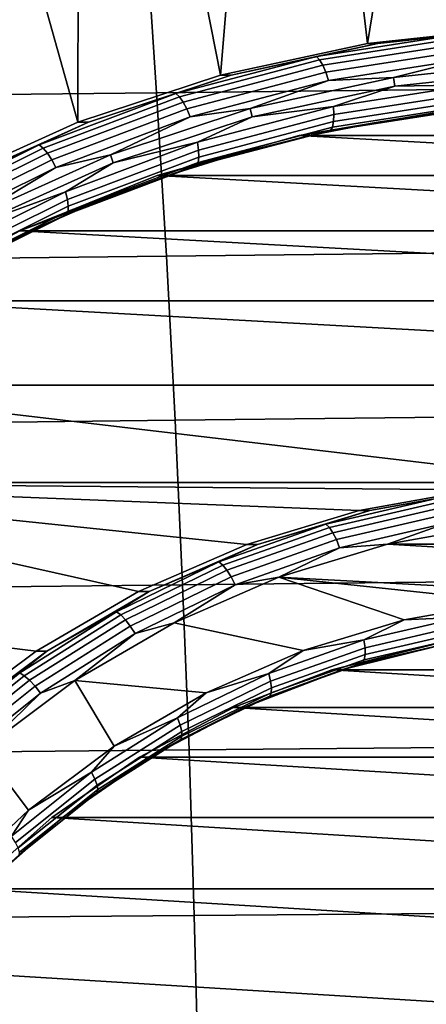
# Model space of a CAD drawing. Header units: metres. Extents: x -25 to 167, y -25 to 25.
# Tile 124 of 135: x 148.48 to 150.84, y 3.33 to 9.03. Entities that reach past the tile are written whole.
import ezdxf

# ---------------------------------------------------------------- set-up
doc = ezdxf.new("R2010")
doc.units = ezdxf.units.M
doc.layers.add('solid_12_061_372_XXX', color=7, linetype='CONTINUOUS')

msp = doc.modelspace()

# ---------------------------------------------------------------- linework, layer by layer
at = {"layer": 'solid_12_061_372_XXX'}
for points in [[(151.357559, 8.988147, 89.342621), (150.497421, 8.89622, 89.063141), (150.790054, 10.698219, 89.158226), (151.29068, 10.737054, 89.320885)], [(150.497421, 8.89622, 89.063141), (150.292175, 10.633654, 88.996452), (150.790054, 10.698219, 89.158226)], [(150.497421, 8.89622, 89.063141), (149.645798, 8.712129, 88.78643), (149.79776, 10.543446, 88.835808), (150.292175, 10.633654, 88.996452)], [(149.645798, 8.712129, 88.78643), (149.308044, 10.427818, 88.676689), (149.79776, 10.543446, 88.835808)], [(149.645798, 8.712129, 88.78643), (148.82077, 8.440081, 88.518364), (148.824478, 10.287111, 88.519569), (149.308044, 10.427818, 88.676689)], [(148.82077, 8.440081, 88.518364), (148.348083, 10.121629, 88.364777), (148.824478, 10.287111, 88.519569)], [(148.82077, 8.440081, 88.518364), (148.021957, 8.079492, 88.258812), (147.87973, 9.931676, 88.212601), (148.348083, 10.121629, 88.364777)], [(147.257172, 9.53407, 110.762939), (147.275543, 8.588406, 110.853035), (149.276199, 8.610641, 111.348183), (149.213242, 9.553081, 111.252083)], [(149.213242, 9.553081, 111.252083), (149.276199, 8.610641, 111.348183), (151.282791, 8.632862, 111.828239), (151.175415, 9.572217, 111.727577)], [(151.420563, 8.988448, 89.152802), (150.557953, 8.896214, 88.87252), (150.497421, 8.89622, 89.063141), (151.357559, 8.988147, 89.342621)], [(151.031754, 8.949881, 88.972038), (150.557953, 8.896214, 88.87252), (151.420563, 8.988448, 89.152802)], [(151.031754, 8.949881, 88.972038), (150.201492, 8.820384, 88.702263), (150.557953, 8.896214, 88.87252)], [(151.048538, 8.929971, 88.926727), (150.220123, 8.800762, 88.657555), (150.201492, 8.820384, 88.702263), (151.031754, 8.949881, 88.972038)], [(151.064316, 8.898293, 88.888268), (150.238831, 8.769542, 88.620049), (150.220123, 8.800762, 88.657555), (151.048538, 8.929971, 88.926727)], [(151.078003, 8.857009, 88.859291), (150.256348, 8.728855, 88.592316), (150.238831, 8.769542, 88.620049), (151.064316, 8.898293, 88.888268)], [(150.557953, 8.896214, 88.87252), (149.708633, 8.712694, 88.596558), (149.645798, 8.712129, 88.78643), (150.497421, 8.89622, 89.063141)], [(150.201492, 8.820384, 88.702263), (149.708633, 8.712694, 88.596558), (150.557953, 8.896214, 88.87252)], [(151.088669, 8.808939, 88.841774), (150.271484, 8.681481, 88.576256), (150.256348, 8.728855, 88.592316), (151.078003, 8.857009, 88.859291)], [(150.201492, 8.820384, 88.702263), (149.387283, 8.605942, 88.437714), (149.708633, 8.712694, 88.596558)], [(150.220123, 8.800762, 88.657555), (149.40773, 8.586797, 88.393593), (149.387283, 8.605942, 88.437714), (150.201492, 8.820384, 88.702263)], [(150.238831, 8.769542, 88.620049), (149.429321, 8.556335, 88.357025), (149.40773, 8.586797, 88.393593), (150.220123, 8.800762, 88.657555)], [(151.088669, 8.808939, 88.841774), (150.648132, 8.698452, 88.691528), (150.271484, 8.681481, 88.576256)], [(151.088669, 8.808939, 88.841774), (151.491867, 8.788696, 88.965675), (150.648132, 8.698452, 88.691528)], [(150.655334, 8.649029, 88.693863), (150.648132, 8.698452, 88.691528), (151.491867, 8.788696, 88.965675), (151.494278, 8.73876, 88.966454)], [(150.256348, 8.728855, 88.592316), (149.450607, 8.516639, 88.330513), (149.429321, 8.556335, 88.357025), (150.238831, 8.769542, 88.620049)], [(150.271484, 8.681481, 88.576256), (149.470108, 8.470416, 88.315872), (149.450607, 8.516639, 88.330513), (150.256348, 8.728855, 88.592316)], [(151.102951, 8.656352, 88.846474), (150.655334, 8.649029, 88.693863), (151.494278, 8.73876, 88.966454)], [(149.708633, 8.712694, 88.596558), (148.881332, 8.439769, 88.327751), (148.82077, 8.440081, 88.518364), (149.645798, 8.712129, 88.78643)], [(149.387283, 8.605942, 88.437714), (148.881332, 8.439769, 88.327751), (149.708633, 8.712694, 88.596558)], [(150.271484, 8.681481, 88.576256), (149.817368, 8.518875, 88.421593), (149.470108, 8.470416, 88.315872)], [(149.8293, 8.470472, 88.425468), (149.817368, 8.518875, 88.421593), (150.648132, 8.698452, 88.691528), (150.655334, 8.649029, 88.693863)], [(150.271484, 8.681481, 88.576256), (150.648132, 8.698452, 88.691528), (149.817368, 8.518875, 88.421593)], [(149.276199, 8.610641, 111.348183), (149.33284, 7.664057, 111.434357), (151.379318, 7.68776, 111.918549), (151.282791, 8.632862, 111.828239)], [(150.299911, 8.531102, 88.585548), (149.8293, 8.470472, 88.425468), (150.655334, 8.649029, 88.693863)], [(151.102951, 8.656352, 88.846474), (150.299911, 8.531102, 88.585548), (150.655334, 8.649029, 88.693863)], [(151.101273, 8.608303, 88.866959), (150.302689, 8.483748, 88.607483), (150.299911, 8.531102, 88.585548), (151.102951, 8.656352, 88.846474)], [(147.275543, 8.588406, 110.853035), (147.292145, 7.640251, 110.933762), (149.33284, 7.664057, 111.434357), (149.276199, 8.610641, 111.348183)], [(149.387283, 8.605942, 88.437714), (148.597, 8.308619, 88.180939), (148.881332, 8.439769, 88.327751)], [(149.40773, 8.586797, 88.393593), (148.619202, 8.290136, 88.137383), (148.597, 8.308619, 88.180939), (149.387283, 8.605942, 88.437714)], [(149.429321, 8.556335, 88.357025), (148.643585, 8.260728, 88.101723), (148.619202, 8.290136, 88.137383), (149.40773, 8.586797, 88.393593)], [(149.450607, 8.516639, 88.330513), (148.668518, 8.222403, 88.076401), (148.643585, 8.260728, 88.101723), (149.429321, 8.556335, 88.357025)], [(151.085434, 8.535418, 88.938904), (150.293625, 8.411918, 88.681625), (150.300537, 8.443094, 88.640259), (151.095291, 8.567052, 88.898491)], [(151.095291, 8.567052, 88.898491), (150.300537, 8.443094, 88.640259), (150.302689, 8.483748, 88.607483), (151.101273, 8.608303, 88.866959)], [(149.470108, 8.470416, 88.315872), (148.692261, 8.177776, 88.063133), (148.668518, 8.222403, 88.076401), (149.450607, 8.516639, 88.330513)], [(149.024704, 8.204936, 88.16404), (149.008194, 8.251822, 88.158676), (149.817368, 8.518875, 88.421593), (149.8293, 8.470472, 88.425468)], [(149.470108, 8.470416, 88.315872), (149.817368, 8.518875, 88.421593), (149.008194, 8.251822, 88.158676)], [(150.299911, 8.531102, 88.585548), (149.512421, 8.323693, 88.329674), (149.8293, 8.470472, 88.425468)], [(150.302689, 8.483748, 88.607483), (149.519562, 8.277491, 88.353035), (149.512421, 8.323693, 88.329674), (150.299911, 8.531102, 88.585548)], [(150.10173, 8.362786, 88.934578), (150.942322, 8.503162, 89.207695), (153.482864, 8.362786, 90.033173)], [(150.10173, 8.362786, 88.934578), (150.582047, 8.444736, 88.880348), (151.00412, 8.503162, 89.017487)], [(150.10173, 8.362786, 88.934578), (151.00412, 8.503162, 89.017487), (150.942322, 8.503162, 89.207695)], [(151.072372, 8.515557, 88.985451), (150.282394, 8.392345, 88.728767), (150.293625, 8.411918, 88.681625), (151.085434, 8.535418, 88.938904)], [(150.582047, 8.444736, 88.880348), (150.282394, 8.392345, 88.728767), (151.072372, 8.515557, 88.985451)], [(151.00412, 8.503162, 89.017487), (150.582047, 8.444736, 88.880348), (151.072372, 8.515557, 88.985451)], [(149.470108, 8.470416, 88.315872), (149.008194, 8.251822, 88.158676), (148.692261, 8.177776, 88.063133)], [(149.512421, 8.323693, 88.329674), (149.024704, 8.204936, 88.16404), (149.8293, 8.470472, 88.425468)], [(150.293625, 8.411918, 88.681625), (149.51712, 8.207406, 88.429329), (149.521164, 8.237825, 88.387024), (150.300537, 8.443094, 88.640259)], [(150.300537, 8.443094, 88.640259), (149.521164, 8.237825, 88.387024), (149.519562, 8.277491, 88.353035), (150.302689, 8.483748, 88.607483)], [(150.10173, 8.362786, 88.934578), (150.163467, 8.363162, 88.744339), (150.582047, 8.444736, 88.880348)], [(150.582047, 8.444736, 88.880348), (150.163467, 8.363162, 88.744339), (150.282394, 8.392345, 88.728767)], [(148.881332, 8.439769, 88.327751), (148.084549, 8.080241, 88.068855), (148.021957, 8.079492, 88.258812), (148.82077, 8.440081, 88.518364)], [(148.597, 8.308619, 88.180939), (148.084549, 8.080241, 88.068855), (148.881332, 8.439769, 88.327751)], [(150.282394, 8.392345, 88.728767), (149.507706, 8.18831, 88.477058), (149.51712, 8.207406, 88.429329), (150.293625, 8.411918, 88.681625)], [(149.749512, 8.258666, 88.609833), (149.507706, 8.18831, 88.477058), (150.282394, 8.392345, 88.728767)], [(150.163467, 8.363162, 88.744339), (149.749512, 8.258666, 88.609833), (150.282394, 8.392345, 88.728767)], [(149.27951, 8.131534, 88.667419), (149.749512, 8.258666, 88.609833), (150.163467, 8.363162, 88.744339)], [(149.27951, 8.131534, 88.667419), (150.163467, 8.363162, 88.744339), (150.10173, 8.362786, 88.934578)], [(149.27951, 8.131534, 88.667419), (150.10173, 8.362786, 88.934578), (154.305084, 8.131534, 90.300323)], [(150.10173, 8.362786, 88.934578), (153.482864, 8.362786, 90.033173), (154.305084, 8.131534, 90.300323)], [(148.597, 8.308619, 88.180939), (147.838226, 7.931281, 87.934395), (148.084549, 8.080241, 88.068855)], [(148.619202, 8.290136, 88.137383), (147.862122, 7.913637, 87.891396), (147.838226, 7.931281, 87.934395), (148.597, 8.308619, 88.180939)], [(148.643585, 8.260728, 88.101723), (147.889191, 7.885564, 87.856606), (147.862122, 7.913637, 87.891396), (148.619202, 8.290136, 88.137383)], [(149.512421, 8.323693, 88.329674), (148.748047, 8.036122, 88.081314), (149.024704, 8.204936, 88.16404)], [(149.519562, 8.277491, 88.353035), (148.75943, 7.991516, 88.106049), (148.748047, 8.036122, 88.081314), (149.512421, 8.323693, 88.329674)], [(149.521164, 8.237825, 88.387024), (148.764679, 7.953221, 88.141228), (148.75943, 7.991516, 88.106049), (149.519562, 8.277491, 88.353035)], [(148.668518, 8.222403, 88.076401), (147.917618, 7.848979, 87.83242), (147.889191, 7.885564, 87.856606), (148.643585, 8.260728, 88.101723)], [(148.692261, 8.177776, 88.063133), (147.945435, 7.80638, 87.820473), (147.917618, 7.848979, 87.83242), (148.668518, 8.222403, 88.076401)], [(148.249847, 7.85516, 87.91227), (148.228897, 7.900046, 87.905464), (149.008194, 8.251822, 88.158676), (149.024704, 8.204936, 88.16404)], [(148.692261, 8.177776, 88.063133), (149.008194, 8.251822, 88.158676), (148.228897, 7.900046, 87.905464)], [(149.51712, 8.207406, 88.429329), (148.763428, 7.923853, 88.184441), (148.764679, 7.953221, 88.141228), (149.521164, 8.237825, 88.387024)], [(149.27951, 8.131534, 88.667419), (149.341324, 8.131534, 88.477211), (149.749512, 8.258666, 88.609833)], [(149.749512, 8.258666, 88.609833), (149.341324, 8.131534, 88.477211), (149.507706, 8.18831, 88.477058)], [(148.692261, 8.177776, 88.063133), (148.228897, 7.900046, 87.905464), (147.945435, 7.80638, 87.820473)], [(148.748047, 8.036122, 88.081314), (148.249847, 7.85516, 87.91227), (149.024704, 8.204936, 88.16404)], [(149.507706, 8.18831, 88.477058), (148.755768, 7.905416, 88.232735), (148.763428, 7.923853, 88.184441), (149.51712, 8.207406, 88.429329)], [(148.940018, 7.982113, 88.346817), (148.755768, 7.905416, 88.232735), (149.507706, 8.18831, 88.477058)], [(149.341324, 8.131534, 88.477211), (148.940018, 7.982113, 88.346817), (149.507706, 8.18831, 88.477058)], [(148.485062, 7.810462, 88.409286), (149.27951, 8.131534, 88.667419), (155.099548, 7.810462, 90.558464)], [(148.485062, 7.810462, 88.409286), (148.940018, 7.982113, 88.346817), (149.341324, 8.131534, 88.477211)], [(148.485062, 7.810462, 88.409286), (149.341324, 8.131534, 88.477211), (149.27951, 8.131534, 88.667419)], [(149.27951, 8.131534, 88.667419), (154.305084, 8.131534, 90.300323), (155.099548, 7.810462, 90.558464)], [(148.748047, 8.036122, 88.081314), (148.01416, 7.671159, 87.842865), (148.249847, 7.85516, 87.91227)], [(148.75943, 7.991516, 88.106049), (148.029633, 7.628579, 87.868919), (148.01416, 7.671159, 87.842865), (148.748047, 8.036122, 88.081314)], [(148.764679, 7.953221, 88.141228), (148.038376, 7.592023, 87.905235), (148.029633, 7.628579, 87.868919), (148.75943, 7.991516, 88.106049)], [(148.763428, 7.923853, 88.184441), (148.03981, 7.563989, 87.949318), (148.038376, 7.592023, 87.905235), (148.764679, 7.953221, 88.141228)], [(148.485062, 7.810462, 88.409286), (148.546707, 7.810813, 88.219025), (148.940018, 7.982113, 88.346817)], [(148.940018, 7.982113, 88.346817), (148.546707, 7.810813, 88.219025), (148.755768, 7.905416, 88.232735)], [(148.755768, 7.905416, 88.232735), (148.033829, 7.546389, 87.998161), (148.03981, 7.563989, 87.949318), (148.763428, 7.923853, 88.184441)], [(148.16246, 7.618106, 88.094177), (148.033829, 7.546389, 87.998161), (148.755768, 7.905416, 88.232735)], [(148.546707, 7.810813, 88.219025), (148.16246, 7.618106, 88.094177), (148.755768, 7.905416, 88.232735)], [(147.726532, 7.404517, 88.162827), (148.16246, 7.618106, 88.094177), (148.546707, 7.810813, 88.219025)], [(147.726532, 7.404517, 88.162827), (148.546707, 7.810813, 88.219025), (148.485062, 7.810462, 88.409286)], [(147.726532, 7.404517, 88.162827), (148.485062, 7.810462, 88.409286), (155.858063, 7.404517, 90.804916)], [(148.485062, 7.810462, 88.409286), (155.099548, 7.810462, 90.558464), (155.858063, 7.404517, 90.804916)], [(147.292145, 7.640251, 110.933762), (147.3069, 6.689886, 111.005089), (149.383041, 6.713796, 111.510536), (149.33284, 7.664057, 111.434357)], [(149.33284, 7.664057, 111.434357), (149.383041, 6.713796, 111.510536), (151.464828, 6.737556, 111.998428), (151.379318, 7.68776, 111.918549)], [(147.012924, 6.916784, 87.930954), (147.726532, 7.404517, 88.162827), (156.571686, 6.916784, 91.036789)], [(147.726532, 7.404517, 88.162827), (155.858063, 7.404517, 90.804916), (156.571686, 6.916784, 91.036789)], [(151.792297, 6.353888, 89.483871), (146.351242, 6.353888, 87.715965), (147.012924, 6.916784, 87.930954)], [(156.571686, 6.916784, 91.036789), (157.233353, 6.353888, 91.251778), (151.792297, 6.353888, 89.483871), (147.012924, 6.916784, 87.930954)], [(149.383041, 6.713796, 111.510536), (149.426758, 5.760345, 111.576691), (151.539246, 5.782923, 112.067818), (151.464828, 6.737556, 111.998428)], [(147.3069, 6.689886, 111.005089), (147.319809, 5.737602, 111.066978), (149.426758, 5.760345, 111.576691), (149.383041, 6.713796, 111.510536)], [(146.351242, 6.353888, 87.715965), (149.171982, 5.721152, 88.632477), (148.579437, 5.37638, 88.439949), (145.749664, 5.720809, 87.5205)], [(151.792297, 6.353888, 89.483871), (151.792297, 6.35, 89.483871), (151.116165, 6.309699, 89.264183), (146.351242, 6.353888, 87.715965)], [(146.351242, 6.353888, 87.715965), (151.116165, 6.309699, 89.264183), (150.448441, 6.190792, 89.047226)], [(146.351242, 6.353888, 87.715965), (150.448441, 6.190792, 89.047226), (149.797791, 5.993304, 88.835815)], [(146.351242, 6.353888, 87.715965), (149.797791, 5.993304, 88.835815), (149.171982, 5.721152, 88.632477)], [(150.448441, 6.190792, 89.047226), (151.116165, 6.309699, 89.264183), (151.177917, 6.310072, 89.073959), (150.510254, 6.190792, 88.857018)], [(150.894104, 6.259624, 88.927315), (150.510254, 6.190792, 88.857018), (151.177917, 6.310072, 89.073959)], [(150.25618, 6.111976, 88.720032), (150.510254, 6.190792, 88.857018), (150.894104, 6.259624, 88.927315)], [(150.25618, 6.111976, 88.720032), (150.894104, 6.259624, 88.927315), (150.912109, 6.239881, 88.882393), (150.276184, 6.092699, 88.675774)], [(150.276184, 6.092699, 88.675774), (150.912109, 6.239881, 88.882393), (150.92981, 6.208468, 88.844566), (150.297089, 6.062027, 88.638977)], [(149.797791, 5.993304, 88.835815), (150.448441, 6.190792, 89.047226), (150.510254, 6.190792, 88.857018), (149.859482, 5.993659, 88.645569)], [(150.25618, 6.111976, 88.720032), (149.859482, 5.993659, 88.645569), (150.510254, 6.190792, 88.857018)], [(150.297089, 6.062027, 88.638977), (150.92981, 6.208468, 88.844566), (150.946014, 6.167531, 88.816406), (150.317474, 6.022057, 88.612175)], [(150.317474, 6.022057, 88.612175), (150.946014, 6.167531, 88.816406), (150.959625, 6.119865, 88.799843), (150.335922, 5.975514, 88.597191)], [(149.637161, 5.892672, 88.518906), (149.859482, 5.993659, 88.645569), (150.25618, 6.111976, 88.720032)], [(149.637161, 5.892672, 88.518906), (150.25618, 6.111976, 88.720032), (150.276184, 6.092699, 88.675774), (149.659119, 5.874086, 88.475273)], [(150.335922, 5.975514, 88.597191), (150.959625, 6.119865, 88.799843), (150.61377, 5.995657, 88.680359)], [(150.959625, 6.119865, 88.799843), (151.260696, 6.11129, 88.890556), (150.61377, 5.995657, 88.680359)], [(153.218048, 5.995657, 89.526543), (150.61377, 5.995657, 88.680359), (151.260696, 6.11129, 88.890556)], [(149.659119, 5.874086, 88.475273), (150.276184, 6.092699, 88.675774), (150.297089, 6.062027, 88.638977), (149.683136, 5.844515, 88.439491)], [(149.683136, 5.844515, 88.439491), (150.297089, 6.062027, 88.638977), (150.317474, 6.022057, 88.612175), (149.707565, 5.805978, 88.414009)], [(149.171982, 5.721152, 88.632477), (149.797791, 5.993304, 88.835815), (149.859482, 5.993659, 88.645569), (149.23378, 5.721152, 88.442268)], [(149.637161, 5.892672, 88.518906), (149.23378, 5.721152, 88.442268), (149.859482, 5.993659, 88.645569)], [(149.707565, 5.805978, 88.414009), (150.317474, 6.022057, 88.612175), (150.335922, 5.975514, 88.597191), (149.730728, 5.761106, 88.400551)], [(150.61377, 5.995657, 88.680359), (153.848572, 5.804562, 89.731415), (151.915909, 5.699998, 89.103447), (149.983246, 5.804562, 88.475487)], [(150.335922, 5.975514, 88.597191), (150.61377, 5.995657, 88.680359), (149.983246, 5.804562, 88.475487)], [(153.848572, 5.804562, 89.731415), (150.61377, 5.995657, 88.680359), (153.218048, 5.995657, 89.526543)], [(149.730728, 5.761106, 88.400551), (150.335922, 5.975514, 88.597191), (149.983246, 5.804562, 88.475487)], [(149.044312, 5.60428, 88.326279), (149.23378, 5.721152, 88.442268), (149.637161, 5.892672, 88.518906)], [(149.044312, 5.60428, 88.326279), (149.637161, 5.892672, 88.518906), (149.659119, 5.874086, 88.475273), (149.068146, 5.586605, 88.283257)], [(149.068146, 5.586605, 88.283257), (149.659119, 5.874086, 88.475273), (149.683136, 5.844515, 88.439491), (149.095139, 5.558481, 88.248444)], [(149.095139, 5.558481, 88.248444), (149.683136, 5.844515, 88.439491), (149.707565, 5.805978, 88.414009), (149.123444, 5.52183, 88.224213)], [(147.319809, 5.737602, 111.066978), (147.330811, 4.783694, 111.119423), (149.463928, 4.804192, 111.632774), (149.426758, 5.760345, 111.576691)], [(149.123444, 5.52183, 88.224213), (149.707565, 5.805978, 88.414009), (149.730728, 5.761106, 88.400551), (149.151123, 5.479154, 88.212227)], [(149.151123, 5.479154, 88.212227), (149.730728, 5.761106, 88.400551), (149.377014, 5.5404, 88.278519)], [(149.983246, 5.804562, 88.475487), (150.709045, 5.556954, 88.711319), (150.124619, 5.379826, 88.521423), (149.377014, 5.5404, 88.278519)], [(149.730728, 5.761106, 88.400551), (149.983246, 5.804562, 88.475487), (149.377014, 5.5404, 88.278519)], [(149.426758, 5.760345, 111.576691), (149.463928, 4.804192, 111.632774), (151.602463, 4.824539, 112.126678), (151.539246, 5.782923, 112.067818)], [(149.983246, 5.804562, 88.475487), (151.915909, 5.699998, 89.103447), (151.308685, 5.664127, 88.906151)], [(149.983246, 5.804562, 88.475487), (151.308685, 5.664127, 88.906151), (150.709045, 5.556954, 88.711319)], [(145.749664, 5.720809, 87.5205), (148.579437, 5.37638, 88.439949), (148.026917, 4.96463, 88.260422), (145.213745, 5.025564, 87.346375)], [(148.579437, 5.37638, 88.439949), (149.171982, 5.721152, 88.632477), (149.23378, 5.721152, 88.442268), (148.641052, 5.376698, 88.24968)], [(149.044312, 5.60428, 88.326279), (148.641052, 5.376698, 88.24968), (149.23378, 5.721152, 88.442268)], [(150.709045, 5.556954, 88.711319), (151.308685, 5.664127, 88.906151), (151.044739, 5.573829, 88.827553)], [(148.484604, 5.250185, 88.144417), (148.641052, 5.376698, 88.24968), (149.044312, 5.60428, 88.326279)], [(148.484604, 5.250185, 88.144417), (149.044312, 5.60428, 88.326279), (149.068146, 5.586605, 88.283257), (148.510208, 5.233625, 88.101967)], [(148.510208, 5.233625, 88.101967), (149.068146, 5.586605, 88.283257), (149.095139, 5.558481, 88.248444), (148.540009, 5.207279, 88.068069)], [(148.540009, 5.207279, 88.068069), (149.095139, 5.558481, 88.248444), (149.123444, 5.52183, 88.224213), (148.571976, 5.172944, 88.045029)], [(149.377014, 5.5404, 88.278519), (150.124619, 5.379826, 88.521423), (149.562775, 5.134994, 88.338867), (148.802719, 5.206477, 88.091919)], [(149.151123, 5.479154, 88.212227), (149.377014, 5.5404, 88.278519), (148.802719, 5.206477, 88.091919)], [(150.124619, 5.379826, 88.521423), (150.709045, 5.556954, 88.711319), (150.4767, 5.442358, 88.64299)], [(150.709045, 5.556954, 88.711319), (151.044739, 5.573829, 88.827553), (150.4767, 5.442358, 88.64299)], [(151.04599, 5.526184, 88.848999), (150.482788, 5.395836, 88.666008), (150.4767, 5.442358, 88.64299), (151.044739, 5.573829, 88.827553)], [(148.571976, 5.172944, 88.045029), (149.123444, 5.52183, 88.224213), (149.151123, 5.479154, 88.212227), (148.603912, 5.132964, 88.034424)], [(148.603912, 5.132964, 88.034424), (149.151123, 5.479154, 88.212227), (148.802719, 5.206477, 88.091919)], [(151.034607, 5.45391, 88.922386), (150.478775, 5.325268, 88.741783), (150.483505, 5.355897, 88.699707), (151.042526, 5.48528, 88.88134)], [(151.042526, 5.48528, 88.88134), (150.483505, 5.355897, 88.699707), (150.482788, 5.395836, 88.666008), (151.04599, 5.526184, 88.848999)], [(150.124619, 5.379826, 88.521423), (150.4767, 5.442358, 88.64299), (149.925491, 5.24708, 88.46389)], [(150.482788, 5.395836, 88.666008), (149.93631, 5.202228, 88.488441), (149.925491, 5.24708, 88.46389), (150.4767, 5.442358, 88.64299)], [(151.022751, 5.434217, 88.969322), (150.468918, 5.306039, 88.789375), (150.478775, 5.325268, 88.741783), (151.034607, 5.45391, 88.922386)], [(150.945786, 5.416443, 88.998528), (150.468918, 5.306039, 88.789375), (151.022751, 5.434217, 88.969322)], [(148.026917, 4.96463, 88.260422), (148.579437, 5.37638, 88.439949), (148.641052, 5.376698, 88.24968), (148.088715, 4.96463, 88.070213)], [(148.484604, 5.250185, 88.144417), (148.088715, 4.96463, 88.070213), (148.641052, 5.376698, 88.24968)], [(149.562775, 5.134994, 88.338867), (150.124619, 5.379826, 88.521423), (149.925491, 5.24708, 88.46389)], [(150.483505, 5.355897, 88.699707), (149.941071, 5.163722, 88.523453), (149.93631, 5.202228, 88.488441), (150.482788, 5.395836, 88.666008)], [(150.291168, 5.268334, 88.996124), (150.885178, 5.416453, 89.189133), (153.293442, 5.268334, 89.971619)], [(150.885178, 5.416453, 89.189133), (150.291168, 5.268334, 88.996124), (150.353882, 5.268942, 88.806213), (150.945786, 5.416443, 88.998528)], [(150.945786, 5.416443, 88.998528), (150.353882, 5.268942, 88.806213), (150.468918, 5.306039, 88.789375)], [(150.468918, 5.306039, 88.789375), (149.931534, 5.115653, 88.614769), (149.939438, 5.134191, 88.566544), (150.478775, 5.325268, 88.741783)], [(150.353882, 5.268942, 88.806213), (149.931534, 5.115653, 88.614769), (150.468918, 5.306039, 88.789375)], [(150.478775, 5.325268, 88.741783), (149.939438, 5.134191, 88.566544), (149.941071, 5.163722, 88.523453), (150.483505, 5.355897, 88.699707)], [(147.9646, 4.834535, 87.975456), (148.088715, 4.96463, 88.070213), (148.484604, 5.250185, 88.144417)], [(147.9646, 4.834535, 87.975456), (148.484604, 5.250185, 88.144417), (148.510208, 5.233625, 88.101967), (147.991837, 4.819287, 87.93354)], [(149.562775, 5.134994, 88.338867), (149.925491, 5.24708, 88.46389), (149.397614, 4.990285, 88.292374)], [(149.93631, 5.202228, 88.488441), (149.412933, 4.947628, 88.318382), (149.397614, 4.990285, 88.292374), (149.925491, 5.24708, 88.46389)], [(150.291168, 5.268334, 88.996124), (149.721619, 5.05053, 88.811066), (149.782288, 5.050189, 88.620483), (150.353882, 5.268942, 88.806213)], [(149.721619, 5.05053, 88.811066), (150.291168, 5.268334, 88.996124), (153.862976, 5.05053, 90.156677)], [(150.353882, 5.268942, 88.806213), (149.782288, 5.050189, 88.620483), (149.931534, 5.115653, 88.614769)], [(150.291168, 5.268334, 88.996124), (153.293442, 5.268334, 89.971619), (153.862976, 5.05053, 90.156677)], [(147.991837, 4.819287, 87.93354), (148.510208, 5.233625, 88.101967), (148.540009, 5.207279, 88.068069), (148.024231, 4.795026, 87.900482)], [(148.024231, 4.795026, 87.900482), (148.540009, 5.207279, 88.068069), (148.571976, 5.172944, 88.045029), (148.059601, 4.763409, 87.878555)], [(148.802719, 5.206477, 88.091919), (149.030548, 4.825534, 88.165939), (148.534592, 4.455302, 88.004799), (148.267639, 4.807021, 87.918053)], [(148.603912, 5.132964, 88.034424), (148.802719, 5.206477, 88.091919), (148.267639, 4.807021, 87.918053)], [(148.802719, 5.206477, 88.091919), (149.562775, 5.134994, 88.338867), (149.030548, 4.825534, 88.165939)], [(149.941071, 5.163722, 88.523453), (149.421555, 4.911006, 88.35466), (149.412933, 4.947628, 88.318382), (149.93631, 5.202228, 88.488441)], [(148.059601, 4.763409, 87.878555), (148.571976, 5.172944, 88.045029), (148.603912, 5.132964, 88.034424), (148.095505, 4.726595, 87.86924)], [(148.095505, 4.726595, 87.86924), (148.603912, 5.132964, 88.034424), (148.267639, 4.807021, 87.918053)], [(149.030548, 4.825534, 88.165939), (149.562775, 5.134994, 88.338867), (149.397614, 4.990285, 88.292374)], [(149.931534, 5.115653, 88.614769), (149.41687, 4.865289, 88.44754), (149.422897, 4.882921, 88.398712), (149.939438, 5.134191, 88.566544)], [(149.939438, 5.134191, 88.566544), (149.422897, 4.882921, 88.398712), (149.421555, 4.911006, 88.35466), (149.941071, 5.163722, 88.523453)], [(149.782288, 5.050189, 88.620483), (149.41687, 4.865289, 88.44754), (149.931534, 5.115653, 88.614769)], [(149.17627, 4.762359, 88.633873), (149.721619, 5.05053, 88.811066), (154.408325, 4.762359, 90.33387)], [(149.721619, 5.05053, 88.811066), (149.17627, 4.762359, 88.633873), (149.238693, 4.76314, 88.443863), (149.782288, 5.050189, 88.620483)], [(149.782288, 5.050189, 88.620483), (149.238693, 4.76314, 88.443863), (149.41687, 4.865289, 88.44754)], [(149.721619, 5.05053, 88.811066), (153.862976, 5.05053, 90.156677), (154.408325, 4.762359, 90.33387)], [(149.030548, 4.825534, 88.165939), (149.397614, 4.990285, 88.292374), (148.899216, 4.674983, 88.130432)], [(149.412933, 4.947628, 88.318382), (148.918808, 4.635021, 88.157837), (148.899216, 4.674983, 88.130432), (149.397614, 4.990285, 88.292374)], [(149.421555, 4.911006, 88.35466), (148.931091, 4.600713, 88.195297), (148.918808, 4.635021, 88.157837), (149.412933, 4.947628, 88.318382)], [(149.422897, 4.882921, 88.398712), (148.935242, 4.574402, 88.240265), (148.931091, 4.600713, 88.195297), (149.421555, 4.911006, 88.35466)], [(149.41687, 4.865289, 88.44754), (148.930969, 4.557885, 88.289658), (148.935242, 4.574402, 88.240265), (149.422897, 4.882921, 88.398712)], [(149.238693, 4.76314, 88.443863), (148.930969, 4.557885, 88.289658), (149.41687, 4.865289, 88.44754)], [(147.330811, 4.783694, 111.119423), (147.33989, 3.828452, 111.162384), (149.494476, 3.845826, 111.678757), (149.463928, 4.804192, 111.632774)], [(148.267639, 4.807021, 87.918053), (148.534592, 4.455302, 88.004799), (148.081223, 4.028988, 87.857483), (147.778503, 4.347084, 87.759125)], [(148.534592, 4.455302, 88.004799), (149.030548, 4.825534, 88.165939), (148.899216, 4.674983, 88.130432)], [(149.463928, 4.804192, 111.632774), (149.494476, 3.845826, 111.678757), (151.654388, 3.863079, 112.174957), (151.602463, 4.824539, 112.126678)], [(149.17627, 4.762359, 88.633873), (148.669617, 4.412275, 88.469254), (148.730484, 4.411677, 88.278732), (149.238693, 4.76314, 88.443863)], [(148.669617, 4.412275, 88.469254), (149.17627, 4.762359, 88.633873), (154.914978, 4.412275, 90.498497)], [(149.238693, 4.76314, 88.443863), (148.730484, 4.411677, 88.278732), (148.930969, 4.557885, 88.289658)], [(149.17627, 4.762359, 88.633873), (154.408325, 4.762359, 90.33387), (154.914978, 4.412275, 90.498497)], [(148.534592, 4.455302, 88.004799), (148.899216, 4.674983, 88.130432), (148.436172, 4.304871, 87.97998)], [(148.918808, 4.635021, 88.157837), (148.459717, 4.268073, 88.008667), (148.436172, 4.304871, 87.97998), (148.899216, 4.674983, 88.130432)], [(148.931091, 4.600713, 88.195297), (148.475403, 4.236481, 88.047234), (148.459717, 4.268073, 88.008667), (148.918808, 4.635021, 88.157837)], [(148.935242, 4.574402, 88.240265), (148.482162, 4.212254, 88.093048), (148.475403, 4.236481, 88.047234), (148.931091, 4.600713, 88.195297)], [(148.930969, 4.557885, 88.289658), (148.479523, 4.197044, 88.142975), (148.482162, 4.212254, 88.093048), (148.935242, 4.574402, 88.240265)], [(148.730484, 4.411677, 88.278732), (148.479523, 4.197044, 88.142975), (148.930969, 4.557885, 88.289658)], [(148.081223, 4.028988, 87.857483), (148.534592, 4.455302, 88.004799), (148.436172, 4.304871, 87.97998)], [(148.202408, 3.999739, 88.317444), (148.669617, 4.412275, 88.469254), (155.382187, 3.999739, 90.650299)], [(148.669617, 4.412275, 88.469254), (148.202408, 3.999739, 88.317444), (148.264496, 4.000555, 88.127327), (148.730484, 4.411677, 88.278732)], [(148.730484, 4.411677, 88.278732), (148.264496, 4.000555, 88.127327), (148.479523, 4.197044, 88.142975)], [(148.669617, 4.412275, 88.469254), (154.914978, 4.412275, 90.498497), (155.382187, 3.999739, 90.650299)], [(156.162552, 3.021589, 90.903854), (147.785919, 3.53605, 88.182121), (148.202408, 3.999739, 88.317444), (155.798676, 3.53605, 90.785622)], [(148.202408, 3.999739, 88.317444), (155.382187, 3.999739, 90.650299), (155.798676, 3.53605, 90.785622)], [(147.33989, 3.828452, 111.162384), (147.347015, 2.872169, 111.195847), (149.518387, 2.885736, 111.714592), (149.494476, 3.845826, 111.678757)], [(149.494476, 3.845826, 111.678757), (149.518387, 2.885736, 111.714592), (151.694962, 2.899219, 112.212593), (151.654388, 3.863079, 112.174957)], [(156.46637, 2.469056, 91.002571), (147.422043, 3.021589, 88.063889), (147.785919, 3.53605, 88.182121), (156.162552, 3.021589, 90.903854)]]:
    msp.add_3dface(points, dxfattribs=at)

doc.saveas('drawing.dxf')
